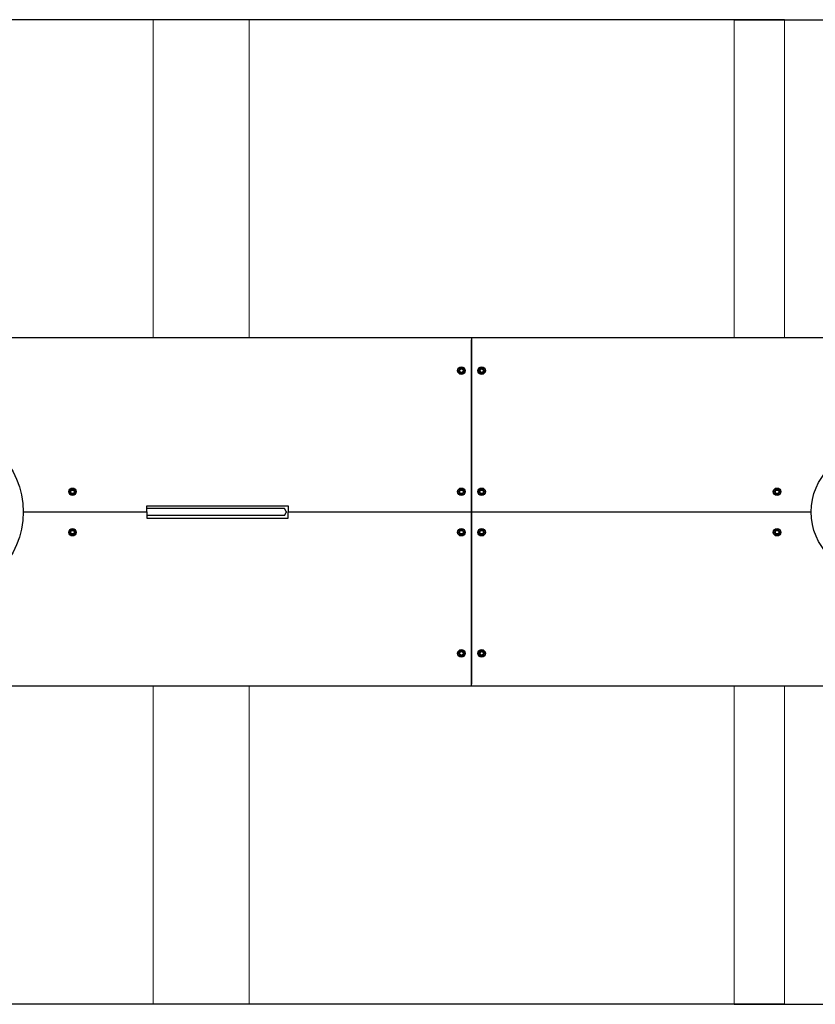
# Model space of a CAD drawing. Header units: millimetres. Extents: x -6676 to 979, y -3974 to 1114.
# Tile 4 of 18: x -5692 to -4117, y -3974 to -2024. Entities that reach past the tile are written whole.
import ezdxf

# ---------------------------------------------------------------- set-up
doc = ezdxf.new("R2010")
doc.units = ezdxf.units.MM
doc.linetypes.add('K5LT_AUXILIARY', pattern=[0])
doc.linetypes.add('K5LT_BASIC', pattern=[0])
doc.layers.add('(c)Синий', color=7, linetype='Continuous', true_color=0x004080)
doc.layers.add('Системный слой (1)', color=7, linetype='Continuous', true_color=0x282828)

# ---------------------------------------------------------------- blocks, each defined once
blk = doc.blocks.new('U369')
at = {"layer": 'Системный слой (1)', "color": 232, "linetype": 'K5LT_AUXILIARY', "lineweight": 15, "true_color": 0xc52b79}
for p, q in [((-4277.3, -2023.7), (-4277.3, -2653.7)), ((-4277.3, -3343.7), (-4277.3, -3973.7))]:
    blk.add_line(p, q, dxfattribs=at)
blk = doc.blocks.new('U437')
at = {"layer": 'Системный слой (1)', "color": 232, "linetype": 'K5LT_AUXILIARY', "lineweight": 15, "true_color": 0xc52b79}
for p, q in [((-4177.3, -2653.7), (-4177.3, -2023.7)), ((-4177.3, -3973.7), (-4177.3, -3343.7))]:
    blk.add_line(p, q, dxfattribs=at)

msp = doc.modelspace()

# ---------------------------------------------------------------- linework, layer by layer
at = {"layer": '(c)Синий', "color": 150, "linetype": 'K5LT_BASIC', "lineweight": 30, "true_color": 0x0080ff}
for p, q in [((-4797.3, -2653.7), (-6490.2, -2653.7)), ((-4797.3, -2653.7), (-4797.3, -2657.7)), ((-3567.3, -2653.7), (-4797.3, -2653.7)), ((-4797.3, -2653.7), (-4797.3, -2657.7)), ((-4797.3, -2998.7), (-4797.3, -2657.7)), ((-4797.3, -2657.7), (-4797.3, -2998.7)), ((-5684.8, -2998.7), (-5440.3, -2998.7)), ((-5684.8, -2998.7), (-5440.3, -2998.7)), ((-5440.3, -2986.2), (-5160.3, -2986.2)), ((-5440.3, -2998.7), (-5440.3, -2986.2)), ((-5440.3, -2998.7), (-5440.3, -3011.2)), ((-5160.3, -2986.2), (-5160.3, -2998.7)), ((-5160.3, -3011.2), (-5160.3, -2998.7)), ((-5160.3, -2998.7), (-4797.3, -2998.7)), ((-5160.3, -2998.7), (-4797.3, -2998.7)), ((-4797.3, -2998.7), (-4124.8, -2998.7)), ((-4797.3, -3339.7), (-4797.3, -2998.7)), ((-4797.3, -2998.7), (-4797.3, -3339.7)), ((-4797.3, -2998.7), (-4124.8, -2998.7)), ((-5440.3, -3011.2), (-5160.3, -3011.2)), ((-4797.3, -3343.7), (-6490.2, -3343.7)), ((-4797.3, -3343.7), (-4797.3, -3339.7)), ((-4797.3, -3343.7), (-4797.3, -3339.7)), ((-3567.3, -3343.7), (-4797.3, -3343.7))]:
    msp.add_line(p, q, dxfattribs=at)
at = {"layer": 'Системный слой (1)', "color": 150, "linetype": 'K5LT_BASIC', "lineweight": 30, "true_color": 0x0080ff}
for p, q in [((-5237.3, -2023.7), (-6479.9, -2023.7)), ((-4177.3, -2023.7), (-5427.3, -2023.7)), ((-4277.3, -2023.7), (-3027.3, -2023.7)), ((-4821.7, -2716.2), (-4821.3, -2716.4)), ((-4821.7, -2721.2), (-4821.3, -2721)), ((-4819.3, -2715.2), (-4821.3, -2716.4)), ((-4821.3, -2716.4), (-4821.3, -2718.7)), ((-4821.3, -2718.7), (-4821.3, -2721)), ((-4821.3, -2721), (-4819.3, -2722.2)), ((-4817.3, -2714.1), (-4819.3, -2715.2)), ((-4819.3, -2722.2), (-4817.3, -2723.3)), ((-4817.3, -2713.6), (-4817.3, -2714.1)), ((-4815.3, -2715.2), (-4817.3, -2714.1)), ((-4817.3, -2723.3), (-4815.3, -2722.2)), ((-4817.3, -2723.8), (-4817.3, -2723.3)), ((-4813.3, -2716.4), (-4815.3, -2715.2)), ((-4815.3, -2722.2), (-4813.3, -2721)), ((-4812.9, -2716.2), (-4813.3, -2716.4)), ((-4813.3, -2718.7), (-4813.3, -2716.4)), ((-4813.3, -2721), (-4813.3, -2718.7)), ((-4812.9, -2721.2), (-4813.3, -2721)), ((-4781.7, -2716.2), (-4781.3, -2716.4)), ((-4781.7, -2721.2), (-4781.3, -2721)), ((-4779.3, -2715.2), (-4781.3, -2716.4)), ((-4781.3, -2716.4), (-4781.3, -2718.7)), ((-4781.3, -2718.7), (-4781.3, -2721)), ((-4781.3, -2721), (-4779.3, -2722.2)), ((-4777.3, -2714.1), (-4779.3, -2715.2)), ((-4779.3, -2722.2), (-4777.3, -2723.3)), ((-4777.3, -2713.6), (-4777.3, -2714.1)), ((-4775.3, -2715.2), (-4777.3, -2714.1)), ((-4777.3, -2723.3), (-4775.3, -2722.2)), ((-4777.3, -2723.8), (-4777.3, -2723.3)), ((-4773.3, -2716.4), (-4775.3, -2715.2)), ((-4775.3, -2722.2), (-4773.3, -2721)), ((-4772.9, -2716.2), (-4773.3, -2716.4)), ((-4773.3, -2718.7), (-4773.3, -2716.4)), ((-4773.3, -2721), (-4773.3, -2718.7)), ((-4772.9, -2721.2), (-4773.3, -2721)), ((-5591.7, -2956.2), (-5591.3, -2956.4)), ((-5591.7, -2961.2), (-5591.3, -2961)), ((-5589.3, -2955.2), (-5591.3, -2956.4)), ((-5591.3, -2956.4), (-5591.3, -2958.7)), ((-5591.3, -2958.7), (-5591.3, -2961)), ((-5591.3, -2961), (-5589.3, -2962.2)), ((-5587.3, -2954.1), (-5589.3, -2955.2)), ((-5589.3, -2962.2), (-5587.3, -2963.3)), ((-5587.3, -2953.6), (-5587.3, -2954.1)), ((-5585.3, -2955.2), (-5587.3, -2954.1)), ((-5587.3, -2963.3), (-5585.3, -2962.2)), ((-5587.3, -2963.8), (-5587.3, -2963.3)), ((-5583.3, -2956.4), (-5585.3, -2955.2)), ((-5585.3, -2962.2), (-5583.3, -2961)), ((-5582.9, -2956.2), (-5583.3, -2956.4)), ((-5583.3, -2958.7), (-5583.3, -2956.4)), ((-5583.3, -2961), (-5583.3, -2958.7)), ((-5582.9, -2961.2), (-5583.3, -2961)), ((-4821.7, -2956.2), (-4821.3, -2956.4)), ((-4821.7, -2961.2), (-4821.3, -2961)), ((-4819.3, -2955.2), (-4821.3, -2956.4)), ((-4821.3, -2956.4), (-4821.3, -2958.7)), ((-4821.3, -2958.7), (-4821.3, -2961)), ((-4821.3, -2961), (-4819.3, -2962.2)), ((-4817.3, -2954.1), (-4819.3, -2955.2)), ((-4819.3, -2962.2), (-4817.3, -2963.3)), ((-4817.3, -2953.6), (-4817.3, -2954.1)), ((-4815.3, -2955.2), (-4817.3, -2954.1)), ((-4817.3, -2963.3), (-4815.3, -2962.2)), ((-4817.3, -2963.8), (-4817.3, -2963.3)), ((-4813.3, -2956.4), (-4815.3, -2955.2)), ((-4815.3, -2962.2), (-4813.3, -2961)), ((-4812.9, -2956.2), (-4813.3, -2956.4)), ((-4813.3, -2958.7), (-4813.3, -2956.4)), ((-4813.3, -2961), (-4813.3, -2958.7)), ((-4812.9, -2961.2), (-4813.3, -2961)), ((-4781.7, -2956.2), (-4781.3, -2956.4)), ((-4781.7, -2961.2), (-4781.3, -2961)), ((-4779.3, -2955.2), (-4781.3, -2956.4)), ((-4781.3, -2956.4), (-4781.3, -2958.7)), ((-4781.3, -2958.7), (-4781.3, -2961)), ((-4781.3, -2961), (-4779.3, -2962.2)), ((-4777.3, -2954.1), (-4779.3, -2955.2)), ((-4779.3, -2962.2), (-4777.3, -2963.3)), ((-4777.3, -2953.6), (-4777.3, -2954.1)), ((-4775.3, -2955.2), (-4777.3, -2954.1)), ((-4777.3, -2963.3), (-4775.3, -2962.2)), ((-4777.3, -2963.8), (-4777.3, -2963.3)), ((-4773.3, -2956.4), (-4775.3, -2955.2)), ((-4775.3, -2962.2), (-4773.3, -2961)), ((-4772.9, -2956.2), (-4773.3, -2956.4)), ((-4773.3, -2958.7), (-4773.3, -2956.4)), ((-4773.3, -2961), (-4773.3, -2958.7)), ((-4772.9, -2961.2), (-4773.3, -2961)), ((-4196.7, -2956.2), (-4196.3, -2956.4)), ((-4196.7, -2961.2), (-4196.3, -2961)), ((-4194.3, -2955.2), (-4196.3, -2956.4)), ((-4196.3, -2956.4), (-4196.3, -2958.7)), ((-4196.3, -2958.7), (-4196.3, -2961)), ((-4196.3, -2961), (-4194.3, -2962.2)), ((-4192.3, -2954.1), (-4194.3, -2955.2)), ((-4194.3, -2962.2), (-4192.3, -2963.3)), ((-4192.3, -2953.6), (-4192.3, -2954.1)), ((-4190.3, -2955.2), (-4192.3, -2954.1)), ((-4192.3, -2963.3), (-4190.3, -2962.2)), ((-4192.3, -2963.8), (-4192.3, -2963.3)), ((-4188.3, -2956.4), (-4190.3, -2955.2)), ((-4190.3, -2962.2), (-4188.3, -2961)), ((-4187.9, -2956.2), (-4188.3, -2956.4)), ((-4188.3, -2958.7), (-4188.3, -2956.4)), ((-4188.3, -2961), (-4188.3, -2958.7)), ((-4187.9, -2961.2), (-4188.3, -2961)), ((-5385, -2991.7), (-5440.3, -2991.7)), ((-5223.7, -2991.7), (-5385, -2991.7)), ((-5167.3, -2991.7), (-5223.7, -2991.7)), ((-5164.3, -2997.7), (-5167.3, -2991.7)), ((-5167.3, -3005.7), (-5164.3, -2999.7)), ((-5164.3, -2997.7), (-5164.3, -2999.7)), ((-5385, -3005.7), (-5440.3, -3005.7)), ((-5223.7, -3005.7), (-5385, -3005.7)), ((-5167.3, -3005.7), (-5223.7, -3005.7)), ((-5591.7, -3036.2), (-5591.3, -3036.4)), ((-5591.7, -3041.2), (-5591.3, -3041)), ((-5591.3, -3036.4), (-5589.3, -3035.2)), ((-5591.3, -3038.7), (-5591.3, -3036.4)), ((-5591.3, -3041), (-5591.3, -3038.7)), ((-5589.3, -3042.2), (-5591.3, -3041)), ((-5589.3, -3035.2), (-5587.3, -3034.1)), ((-5587.3, -3033.6), (-5587.3, -3034.1)), ((-5587.3, -3034.1), (-5585.3, -3035.2)), ((-5585.3, -3035.2), (-5583.3, -3036.4)), ((-5583.3, -3041), (-5585.3, -3042.2)), ((-5582.9, -3036.2), (-5583.3, -3036.4)), ((-5583.3, -3036.4), (-5583.3, -3038.7)), ((-5583.3, -3038.7), (-5583.3, -3041)), ((-5582.9, -3041.2), (-5583.3, -3041)), ((-4821.7, -3036.2), (-4821.3, -3036.4)), ((-4821.7, -3041.2), (-4821.3, -3041)), ((-4821.3, -3036.4), (-4819.3, -3035.2)), ((-4821.3, -3038.7), (-4821.3, -3036.4)), ((-4821.3, -3041), (-4821.3, -3038.7)), ((-4819.3, -3042.2), (-4821.3, -3041)), ((-4819.3, -3035.2), (-4817.3, -3034.1)), ((-4817.3, -3033.6), (-4817.3, -3034.1)), ((-4817.3, -3034.1), (-4815.3, -3035.2)), ((-4815.3, -3035.2), (-4813.3, -3036.4)), ((-4813.3, -3041), (-4815.3, -3042.2)), ((-4812.9, -3036.2), (-4813.3, -3036.4)), ((-4813.3, -3036.4), (-4813.3, -3038.7)), ((-4813.3, -3038.7), (-4813.3, -3041)), ((-4812.9, -3041.2), (-4813.3, -3041)), ((-4781.7, -3036.2), (-4781.3, -3036.4)), ((-4781.7, -3041.2), (-4781.3, -3041)), ((-4781.3, -3036.4), (-4779.3, -3035.2)), ((-4781.3, -3038.7), (-4781.3, -3036.4)), ((-4781.3, -3041), (-4781.3, -3038.7)), ((-4779.3, -3042.2), (-4781.3, -3041)), ((-4779.3, -3035.2), (-4777.3, -3034.1)), ((-4777.3, -3033.6), (-4777.3, -3034.1)), ((-4777.3, -3034.1), (-4775.3, -3035.2)), ((-4775.3, -3035.2), (-4773.3, -3036.4)), ((-4773.3, -3041), (-4775.3, -3042.2)), ((-4772.9, -3036.2), (-4773.3, -3036.4)), ((-4773.3, -3036.4), (-4773.3, -3038.7)), ((-4773.3, -3038.7), (-4773.3, -3041)), ((-4772.9, -3041.2), (-4773.3, -3041)), ((-4196.7, -3036.2), (-4196.3, -3036.4)), ((-4196.7, -3041.2), (-4196.3, -3041)), ((-4196.3, -3036.4), (-4194.3, -3035.2)), ((-4196.3, -3038.7), (-4196.3, -3036.4)), ((-4196.3, -3041), (-4196.3, -3038.7)), ((-4194.3, -3042.2), (-4196.3, -3041)), ((-4194.3, -3035.2), (-4192.3, -3034.1)), ((-4192.3, -3033.6), (-4192.3, -3034.1)), ((-4192.3, -3034.1), (-4190.3, -3035.2)), ((-4190.3, -3035.2), (-4188.3, -3036.4)), ((-4188.3, -3041), (-4190.3, -3042.2)), ((-4187.9, -3036.2), (-4188.3, -3036.4)), ((-4188.3, -3036.4), (-4188.3, -3038.7)), ((-4188.3, -3038.7), (-4188.3, -3041)), ((-4187.9, -3041.2), (-4188.3, -3041)), ((-5587.3, -3043.3), (-5589.3, -3042.2)), ((-5585.3, -3042.2), (-5587.3, -3043.3)), ((-5587.3, -3043.8), (-5587.3, -3043.3)), ((-4817.3, -3043.3), (-4819.3, -3042.2)), ((-4815.3, -3042.2), (-4817.3, -3043.3)), ((-4817.3, -3043.8), (-4817.3, -3043.3)), ((-4777.3, -3043.3), (-4779.3, -3042.2)), ((-4775.3, -3042.2), (-4777.3, -3043.3)), ((-4777.3, -3043.8), (-4777.3, -3043.3)), ((-4192.3, -3043.3), (-4194.3, -3042.2)), ((-4190.3, -3042.2), (-4192.3, -3043.3)), ((-4192.3, -3043.8), (-4192.3, -3043.3)), ((-4821.3, -3276.4), (-4819.3, -3275.2)), ((-4819.3, -3275.2), (-4817.3, -3274.1)), ((-4817.3, -3273.6), (-4817.3, -3274.1)), ((-4817.3, -3274.1), (-4815.3, -3275.2)), ((-4815.3, -3275.2), (-4813.3, -3276.4)), ((-4781.3, -3276.4), (-4779.3, -3275.2)), ((-4779.3, -3275.2), (-4777.3, -3274.1)), ((-4777.3, -3273.6), (-4777.3, -3274.1)), ((-4777.3, -3274.1), (-4775.3, -3275.2)), ((-4775.3, -3275.2), (-4773.3, -3276.4)), ((-4821.7, -3276.2), (-4821.3, -3276.4)), ((-4821.7, -3281.2), (-4821.3, -3281)), ((-4821.3, -3278.7), (-4821.3, -3276.4)), ((-4821.3, -3281), (-4821.3, -3278.7)), ((-4819.3, -3282.2), (-4821.3, -3281)), ((-4817.3, -3283.3), (-4819.3, -3282.2)), ((-4815.3, -3282.2), (-4817.3, -3283.3)), ((-4817.3, -3283.8), (-4817.3, -3283.3)), ((-4813.3, -3281), (-4815.3, -3282.2)), ((-4812.9, -3276.2), (-4813.3, -3276.4)), ((-4813.3, -3276.4), (-4813.3, -3278.7)), ((-4813.3, -3278.7), (-4813.3, -3281)), ((-4812.9, -3281.2), (-4813.3, -3281)), ((-4781.7, -3276.2), (-4781.3, -3276.4)), ((-4781.7, -3281.2), (-4781.3, -3281)), ((-4781.3, -3278.7), (-4781.3, -3276.4)), ((-4781.3, -3281), (-4781.3, -3278.7)), ((-4779.3, -3282.2), (-4781.3, -3281)), ((-4777.3, -3283.3), (-4779.3, -3282.2)), ((-4775.3, -3282.2), (-4777.3, -3283.3)), ((-4777.3, -3283.8), (-4777.3, -3283.3)), ((-4773.3, -3281), (-4775.3, -3282.2)), ((-4772.9, -3276.2), (-4773.3, -3276.4)), ((-4773.3, -3276.4), (-4773.3, -3278.7)), ((-4773.3, -3278.7), (-4773.3, -3281)), ((-4772.9, -3281.2), (-4773.3, -3281)), ((-5237.3, -3973.7), (-6479.9, -3973.7)), ((-4177.3, -3973.7), (-5427.3, -3973.7)), ((-4277.3, -3973.7), (-3027.3, -3973.7))]:
    msp.add_line(p, q, dxfattribs=at)
at = {"layer": 'Системный слой (1)', "color": 232, "linetype": 'K5LT_AUXILIARY', "lineweight": 15, "true_color": 0xc52b79}
for p, q in [((-5427.3, -2023.7), (-5427.3, -2653.7)), ((-5237.3, -2653.7), (-5237.3, -2023.7)), ((-5427.3, -3343.7), (-5427.3, -3973.7)), ((-5237.3, -3973.7), (-5237.3, -3343.7))]:
    msp.add_line(p, q, dxfattribs=at)
at = {"layer": 'Системный слой (1)', "color": 150, "linetype": 'K5LT_BASIC', "lineweight": 30, "true_color": 0x0080ff}
for centre, radius in [((-4817.3, -2718.7), 7.5), ((-4817.3, -2718.7), 5.5), ((-4817.3, -2718.7), 3.55), ((-4777.3, -2718.7), 7.5), ((-4777.3, -2718.7), 5.5), ((-4777.3, -2718.7), 3.55), ((-5852.3, -2998.7), 167.5), ((-4002.3, -2998.7), 122.5), ((-5587.3, -2958.7), 7.5), ((-5587.3, -2958.7), 5.5), ((-5587.3, -2958.7), 3.55), ((-4817.3, -2958.7), 7.5), ((-4817.3, -2958.7), 5.5), ((-4817.3, -2958.7), 3.55), ((-4777.3, -2958.7), 7.5), ((-4777.3, -2958.7), 5.5), ((-4777.3, -2958.7), 3.55), ((-4192.3, -2958.7), 7.5), ((-4192.3, -2958.7), 5.5), ((-4192.3, -2958.7), 3.55), ((-5587.3, -3038.7), 7.5), ((-5587.3, -3038.7), 5.5), ((-5587.3, -3038.7), 3.55), ((-4817.3, -3038.7), 7.5), ((-4817.3, -3038.7), 5.5), ((-4817.3, -3038.7), 3.55), ((-4777.3, -3038.7), 7.5), ((-4777.3, -3038.7), 5.5), ((-4777.3, -3038.7), 3.55), ((-4192.3, -3038.7), 7.5), ((-4192.3, -3038.7), 5.5), ((-4192.3, -3038.7), 3.55), ((-4817.3, -3278.7), 7.5), ((-4817.3, -3278.7), 5.5), ((-4817.3, -3278.7), 3.55), ((-4777.3, -3278.7), 7.5), ((-4777.3, -3278.7), 5.5), ((-4777.3, -3278.7), 3.55)]:
    msp.add_circle(centre, radius, dxfattribs=at)
for centre, start, end in [((-4817.3, -2718.7), 120, 180), ((-4817.3, -2718.7), 180, 240), ((-4817.3, -2718.7), 60, 120), ((-4817.3, -2718.7), 240, 300), ((-4817.3, -2718.7), 0, 60), ((-4817.3, -2718.7), 300, 0), ((-4777.3, -2718.7), 120, 180), ((-4777.3, -2718.7), 180, 240), ((-4777.3, -2718.7), 60, 120), ((-4777.3, -2718.7), 240, 300), ((-4777.3, -2718.7), 0, 60), ((-4777.3, -2718.7), 300, 0), ((-5587.3, -2958.7), 120, 180), ((-5587.3, -2958.7), 180, 240), ((-5587.3, -2958.7), 60, 120), ((-5587.3, -2958.7), 240, 300), ((-5587.3, -2958.7), 0, 60), ((-5587.3, -2958.7), 300, 0), ((-4817.3, -2958.7), 120, 180), ((-4817.3, -2958.7), 180, 240), ((-4817.3, -2958.7), 60, 120), ((-4817.3, -2958.7), 240, 300), ((-4817.3, -2958.7), 0, 60), ((-4817.3, -2958.7), 300, 0), ((-4777.3, -2958.7), 120, 180), ((-4777.3, -2958.7), 180, 240), ((-4777.3, -2958.7), 60, 120), ((-4777.3, -2958.7), 240, 300), ((-4777.3, -2958.7), 0, 60), ((-4777.3, -2958.7), 300, 0), ((-4192.3, -2958.7), 120, 180), ((-4192.3, -2958.7), 180, 240), ((-4192.3, -2958.7), 60, 120), ((-4192.3, -2958.7), 240, 300), ((-4192.3, -2958.7), 0, 60), ((-4192.3, -2958.7), 300, 0), ((-5587.3, -3038.7), 120, 180), ((-5587.3, -3038.7), 180, 240), ((-5587.3, -3038.7), 60, 120), ((-5587.3, -3038.7), 0, 60), ((-5587.3, -3038.7), 300, 0), ((-4817.3, -3038.7), 120, 180), ((-4817.3, -3038.7), 180, 240), ((-4817.3, -3038.7), 60, 120), ((-4817.3, -3038.7), 0, 60), ((-4817.3, -3038.7), 300, 0), ((-4777.3, -3038.7), 120, 180), ((-4777.3, -3038.7), 180, 240), ((-4777.3, -3038.7), 60, 120), ((-4777.3, -3038.7), 0, 60), ((-4777.3, -3038.7), 300, 0), ((-4192.3, -3038.7), 120, 180), ((-4192.3, -3038.7), 180, 240), ((-4192.3, -3038.7), 60, 120), ((-4192.3, -3038.7), 0, 60), ((-4192.3, -3038.7), 300, 0), ((-5587.3, -3038.7), 240, 300), ((-4817.3, -3038.7), 240, 300), ((-4777.3, -3038.7), 240, 300), ((-4192.3, -3038.7), 240, 300), ((-4817.3, -3278.7), 120, 180), ((-4817.3, -3278.7), 60, 120), ((-4817.3, -3278.7), 0, 60), ((-4777.3, -3278.7), 120, 180), ((-4777.3, -3278.7), 60, 120), ((-4777.3, -3278.7), 0, 60), ((-4817.3, -3278.7), 180, 240), ((-4817.3, -3278.7), 240, 300), ((-4817.3, -3278.7), 300, 0), ((-4777.3, -3278.7), 180, 240), ((-4777.3, -3278.7), 240, 300), ((-4777.3, -3278.7), 300, 0)]:
    msp.add_arc(centre, 4, start, end, dxfattribs=at)

# ---------------------------------------------------------------- block references
at = {"layer": 'Системный слой (1)'}
for name in ['U369', 'U437']:
    msp.add_blockref(name, (0, 0), dxfattribs=at)

doc.saveas('drawing.dxf')
